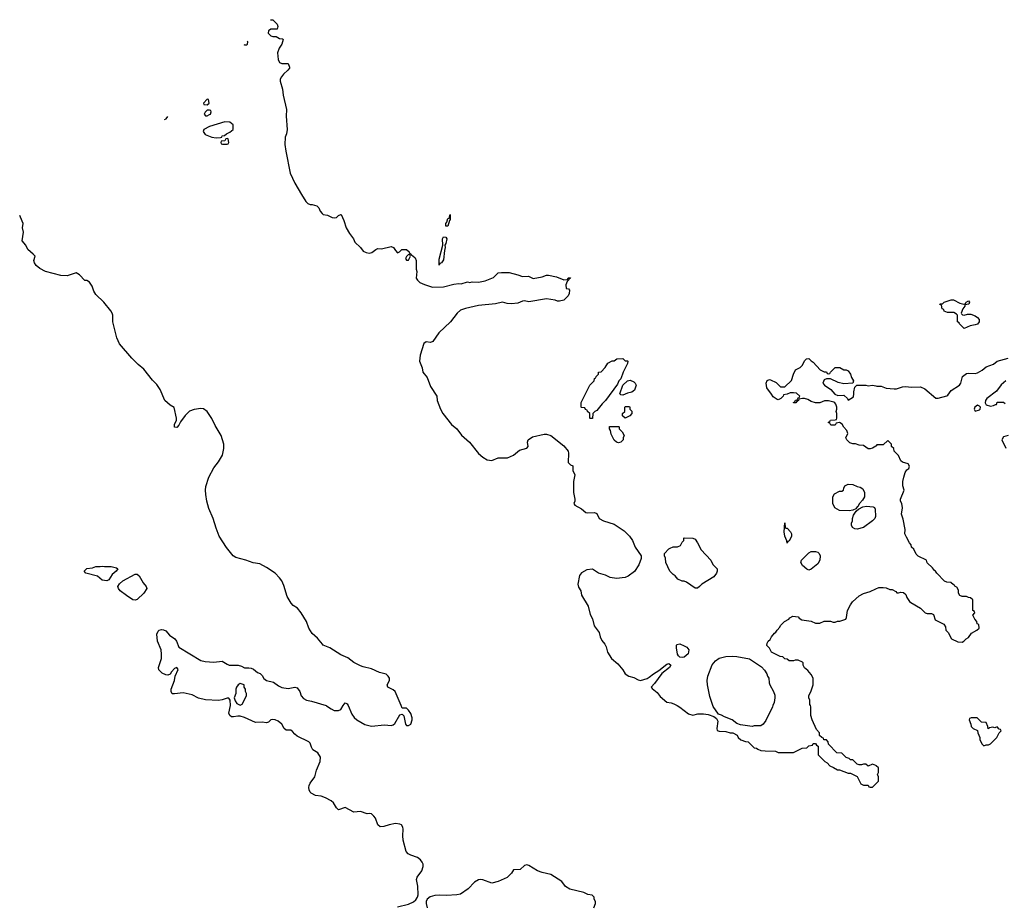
# Model space of a CAD drawing. Header units: inches. Extents: x 1889655 to 2052254, y 217972 to 431650.
# Tile 41 of 49: x 1942175 to 1951176, y 388183 to 396273. Entities that reach past the tile are written whole.
import ezdxf

# ---------------------------------------------------------------- set-up
doc = ezdxf.new("R2010")
doc.units = ezdxf.units.IN
doc.header["$MEASUREMENT"] = 0
for name, color, linetype in [('B9348', 7, 'Continuous'), ('B9349', 7, 'Continuous'), ('B9358', 7, 'Continuous'), ('B9359', 7, 'Continuous')]:
    doc.layers.add(name, color=color, linetype=linetype)

msp = doc.modelspace()

# ---------------------------------------------------------------- linework, layer by layer
at = {"layer": 'B9348', "color": 6, "elevation": 200}
for points in [[(1945630, 388160.5), (1945730, 388184.4), (1945774, 388206), (1945795.8, 388224.2), (1945811.5, 388248.5), (1945818.4, 388270), (1945815.1, 388350), (1945802.9, 388410), (1945808.3, 388431.7), (1945851.4, 388488.6), (1945862, 388530), (1945862, 388550), (1945855.1, 388570), (1945839.3, 388590), (1945810, 388612), (1945750, 388632.3), (1945725.4, 388645.4), (1945707.2, 388667.2), (1945681.2, 388770), (1945676, 388810), (1945679.3, 388870), (1945676, 388890), (1945665.2, 388910), (1945650, 388917.6), (1945610, 388921.6), (1945552, 388910), (1945505.2, 388894.8), (1945470, 388893.2), (1945449.3, 388910), (1945427, 388970), (1945413.6, 388990), (1945390, 389009.5), (1945370, 389013.6), (1945350, 389011.6), (1945290, 389032.8), (1945230, 389027.3), (1945150, 389069.5), (1945090, 389046.6), (1945070, 389066), (1945042.9, 389110), (1945020.9, 389130), (1944970, 389157.6), (1944930, 389170.8), (1944878.7, 389178.7), (1944839.7, 389199.7), (1944829.4, 389210), (1944820.9, 389230), (1944818, 389250), (1944822, 389270), (1944829.6, 389290), (1944871.5, 389350), (1944889.6, 389410.4), (1944921.2, 389490), (1944925.2, 389530), (1944899.3, 389570), (1944855.7, 389595.7), (1944841.3, 389621.3), (1944830, 389656.9), (1944816.9, 389670), (1944710, 389721.6), (1944690, 389738), (1944670, 389764.5), (1944654.3, 389774.3), (1944610, 389775.6), (1944592.1, 389792.1), (1944570, 389832), (1944538.8, 389858.8), (1944510, 389871.8), (1944490, 389874.5), (1944470.5, 389869.5), (1944450, 389849.4), (1944430, 389842), (1944390, 389847.6), (1944330, 389847), (1944230, 389892.3), (1944190, 389903.7), (1944170, 389904.5), (1944130, 389896.2), (1944110, 389898.4), (1944095.1, 389910), (1944086.3, 389930), (1944101.6, 390000)], [(1944977.7, 390000), (1944979.5, 389999.5), (1945021, 389970), (1945050, 389956.3), (1945090, 389955.5), (1945110, 389965.5), (1945132.5, 390000)], [(1945176.7, 390000), (1945210, 389920.7), (1945232.1, 389892.1), (1945257.3, 389870), (1945330, 389826.4), (1945390, 389813.4), (1945510, 389825.5), (1945570, 389819.1), (1945590, 389824.9), (1945603.3, 389836.7), (1945650, 389916), (1945670, 389922), (1945686, 389906), (1945701, 389830), (1945710, 389818), (1945730, 389818), (1945750, 389832), (1945764, 389870), (1945764, 389890), (1945750, 389928), (1945730, 389958), (1945710, 389978), (1945670, 389978), (1945660.8, 390000)], [(1948184.6, 390000), (1948210, 389986), (1948290, 389926), (1948327.3, 389912.7), (1948374.6, 389925.4), (1948425.4, 389925.4), (1948470, 389918), (1948522, 389902), (1948543.6, 389883.6), (1948556.9, 389856.9), (1948546.8, 389790), (1948551.3, 389771.3), (1948570, 389766), (1948630, 389764.7), (1948670, 389751.3), (1948694, 389750), (1948734, 389730), (1948742, 389710), (1948766.4, 389686.4), (1948810, 389671.3), (1948834, 389670), (1948890, 389614), (1948910, 389612), (1948922, 389602), (1948950, 389591.3), (1948990, 389586), (1949083.6, 389583.6), (1949110, 389572), (1949250, 389572), (1949328.4, 389611.6), (1949370, 389614), (1949390, 389634), (1949422, 389638), (1949430, 389654), (1949450, 389654), (1949458, 389638), (1949474, 389630), (1949474, 389550), (1949534, 389490), (1949556.9, 389476.9), (1949582, 389450), (1949615.3, 389435.3), (1949650, 389412), (1949670, 389412), (1949750, 389382), (1949770, 389382), (1949831.6, 389351.6), (1949865.4, 389285.4), (1949890, 389274), (1949930, 389274), (1949938, 389258), (1949950, 389254), (1949970, 389254), (1950000, 389284)], [(1949061.3, 390000), (1949058, 389990), (1948995.3, 389864.7), (1948972, 389830), (1948950, 389815.3), (1948890, 389815.3), (1948870, 389808), (1948763.1, 389823.1), (1948730, 389835.3), (1948688, 389870), (1948617.2, 389897.2), (1948590, 389914), (1948562, 389922), (1948513.6, 389993.6), (1948511.5, 390000)], [(1950000, 389452.7), (1949970, 389466), (1949930, 389448), (1949910, 389466), (1949890, 389466), (1949870, 389458), (1949850, 389458), (1949830, 389466), (1949790, 389506), (1949770, 389506), (1949756.4, 389516.4), (1949730, 389526), (1949690, 389566), (1949646, 389570), (1949567.3, 389647.3), (1949566, 389670), (1949550, 389686), (1949527.3, 389687.3), (1949522, 389702), (1949507.3, 389707.3), (1949487.3, 389727.3), (1949486, 389750), (1949460.4, 389780.4), (1949418, 389870), (1949408.7, 389910), (1949408.4, 389988.4), (1949402.8, 390000)], [(1947422, 388150), (1947438, 388190), (1947438, 388210), (1947428, 388230), (1947426, 388250), (1947407.3, 388267.3), (1947370, 388273.2), (1947331.3, 388291.3), (1947202.9, 388322.9), (1947165.6, 388345.6), (1947130, 388392.7), (1947030, 388457.2), (1946950, 388473.2), (1946910, 388489.2), (1946830, 388537.2), (1946810, 388544), (1946790, 388538), (1946750, 388502), (1946690, 388498), (1946670.7, 388469.3), (1946630, 388428.7), (1946548, 388392), (1946490, 388378), (1946410, 388406.6), (1946390, 388409.3), (1946370, 388406), (1946333.2, 388386.8), (1946276.1, 388323.9), (1946203.8, 388276.2), (1946170, 388269.5), (1946076.2, 388263.8), (1946010, 388267.3), (1945970, 388263.1), (1945927.3, 388252.7), (1945899.3, 388230), (1945890.4, 388210), (1945890.4, 388190), (1945900.4, 388150)]]:
    msp.add_lwpolyline(points, dxfattribs=at)
at = {"layer": 'B9349', "color": 6, "elevation": 200}
for points in [[(1944467.5, 396272.7), (1944470, 396272), (1944490, 396272), (1944530, 396232), (1944536, 396210), (1944530, 396186), (1944470, 396185.1), (1944450.6, 396170), (1944445.5, 396150), (1944470, 396125.5), (1944490, 396119.1), (1944518, 396118), (1944550, 396102), (1944578, 396098), (1944582, 396090), (1944571.3, 396050), (1944547.1, 396012.9), (1944531, 395970), (1944538, 395910), (1944550, 395882), (1944570, 395872), (1944630, 395871.3), (1944639.8, 395839.8), (1944641, 395830), (1944626, 395810), (1944586, 395774), (1944566.8, 395750), (1944557.3, 395730), (1944557.3, 395710), (1944576.7, 395636.7), (1944583.8, 395583.8), (1944614, 395450), (1944610.7, 395390), (1944619.1, 395270), (1944614, 395230), (1944601.6, 395198.4), (1944599.5, 395130), (1944607, 395070), (1944648.7, 394870), (1944690, 394778.8), (1944750, 394674.8), (1944790, 394611.3), (1944810, 394592), (1944830, 394582), (1944850, 394582), (1944890, 394571.3), (1944910, 394552), (1944922, 394522), (1944939.6, 394499.6), (1944950, 394492), (1944990, 394484.7), (1945030, 394464.7), (1945050, 394461), (1945070, 394464.7), (1945090, 394482), (1945110, 394492), (1945114, 394490), (1945137.1, 394437.1), (1945159.1, 394370), (1945190, 394318), (1945226, 394270), (1945238, 394238), (1945290, 394190.7), (1945316.2, 394156.2), (1945342.3, 394142.3), (1945370, 394138.7), (1945395.2, 394144.8), (1945430, 394172.4), (1945450, 394179.5), (1945482.7, 394177.3), (1945570, 394197.3), (1945592, 394190), (1945610, 394162), (1945630, 394142), (1945646, 394150), (1945668.4, 394171.6), (1945711.6, 394171.6), (1945734, 394150), (1945738, 394138), (1945754, 394130), (1945758, 394118), (1945770, 394114), (1945790, 394094), (1945798, 394070), (1945798, 393990), (1945804.7, 393970), (1945798, 393910), (1945810.8, 393890), (1945834, 393870), (1945874.8, 393850), (1945950, 393827.2), (1946050.4, 393830.4), (1946144.7, 393855.3), (1946190, 393861.3), (1946210, 393857.6), (1946270, 393875.3), (1946290, 393870.3), (1946310, 393874.9), (1946370, 393873.7), (1946430, 393884.2), (1946506, 393914), (1946550, 393958.8), (1946578.6, 393961.4), (1946650, 393960.5), (1946730, 393940.5), (1946770, 393925.5), (1946827.3, 393927.3), (1946870, 393906), (1946950, 393921), (1946990, 393938), (1947010, 393938), (1947081.4, 393921.4), (1947150, 393894), (1947182, 393898), (1947190, 393911), (1947210, 393912), (1947206, 393906), (1947194, 393906), (1947194, 393894), (1947181, 393879), (1947166.8, 393846.8), (1947170, 393814), (1947192, 393812), (1947199.6, 393799.6), (1947198, 393770), (1947190, 393748), (1947150, 393709), (1947110, 393698), (1947090, 393698), (1947070, 393708), (1946990, 393719.3), (1946830, 393692.7), (1946790, 393701.2), (1946770, 393699.3), (1946730, 393680.7), (1946670, 393674.5), (1946630, 393677), (1946590, 393689.4), (1946525.1, 393674.9), (1946370, 393658), (1946249, 393631), (1946205.1, 393614.9), (1946174.9, 393590), (1946114, 393510), (1946006, 393410), (1945951, 393329), (1945930, 393320.4), (1945890, 393326.3), (1945870, 393312.7), (1945836.5, 393203.5), (1945831, 393150), (1945834.6, 393134.6), (1945855.5, 393090), (1945860.7, 393050), (1945900.5, 393000.5), (1945930, 392918), (1945986.8, 392830), (1945990.8, 392790), (1946022.8, 392710), (1946044, 392670), (1946123, 392570), (1946171.5, 392531.5), (1946214.4, 392474.4), (1946287.7, 392410), (1946370, 392306.8), (1946410, 392271), (1946447.3, 392247.3), (1946490, 392242.8), (1946550, 392266), (1946635.3, 392264.7), (1946690, 392292), (1946743.7, 392336.3), (1946810, 392354.8), (1946822.7, 392370), (1946817.2, 392410), (1946822, 392430), (1946862, 392458), (1946970, 392484), (1946990, 392484), (1947030, 392470.7), (1947150, 392377.3), (1947188.1, 392328.1), (1947193, 392310), (1947190, 392222), (1947210, 392202), (1947231.6, 392191.6), (1947232, 392150), (1947251, 392111), (1947238.8, 392050), (1947237.3, 391990), (1947238.8, 391950), (1947251, 391889), (1947251.3, 391868.7), (1947242, 391850), (1947250, 391834), (1947310, 391798.8), (1947350, 391766.8), (1947370, 391762.8), (1947430, 391766), (1947450, 391758), (1947472, 391710), (1947510.9, 391690.9), (1947610, 391658.8), (1947699.9, 391599.9), (1947750.4, 391550.4), (1947776.3, 391510), (1947802, 391450), (1947854.8, 391370), (1947855.3, 391344.7), (1947833.7, 391286.3), (1947794.4, 391225.6), (1947736.3, 391183.7), (1947710, 391173.2), (1947630, 391161.2), (1947572.9, 391172.9), (1947530, 391194), (1947466, 391210), (1947410, 391248.7), (1947358, 391242), (1947310, 391215.3), (1947291.3, 391190), (1947276.3, 391110), (1947283.4, 391083.4), (1947306, 391050), (1947311.3, 391010), (1947371, 390910), (1947390, 390834), (1947410, 390794), (1947426, 390730), (1947471.3, 390670), (1947481, 390630), (1947496.9, 390596.9), (1947523.5, 390563.5), (1947536.8, 390536.8), (1947547.9, 390487.9), (1947586, 390430), (1947641.4, 390381.4), (1947687.9, 390327.9), (1947711.3, 390290), (1947742, 390270), (1947790, 390257.3), (1947830, 390234.8), (1947850.7, 390230.7), (1947910, 390249.1), (1947930, 390260.2), (1947968.5, 390291.5), (1948018.8, 390321.2), (1948090, 390378), (1948110, 390386.8), (1948126.8, 390370), (1948115.5, 390350), (1948046, 390294), (1947977.8, 390202.2), (1947947.3, 390170), (1947955.3, 390155.3), (1948001.4, 390121.4), (1948030, 390084.7), (1948091.1, 390031.1), (1948130, 390026), (1948155.9, 390015.9), (1948184.6, 390000)], [(1944224.5, 396045.3), (1944230, 396042), (1944250, 396042), (1944258, 396050), (1944259, 396070), (1944257.2, 396076.2)], [(1943498.1, 395359.9), (1943512.9, 395367.1), (1943528.1, 395388.2)], [(1945660.8, 390000), (1945606.6, 390130), (1945590, 390144.5), (1945541.2, 390170), (1945532.7, 390190), (1945555.1, 390230), (1945555.1, 390250), (1945543.7, 390270), (1945526.5, 390286.5), (1945463.6, 390303.6), (1945390, 390335.8), (1945313.8, 390353.8), (1945290, 390364.5), (1945230, 390396), (1945176.1, 390436.1), (1945110, 390463.7), (1945010, 390529.6), (1944950, 390553.6), (1944941.6, 390561.6), (1944896.1, 390616.1), (1944850, 390659.3), (1944818.4, 390710), (1944797.6, 390770), (1944747.8, 390850), (1944713.5, 390890), (1944675, 390915), (1944656.2, 390936.2), (1944619, 390999), (1944590, 391097.6), (1944570, 391140.5), (1944550, 391169.7), (1944509.7, 391210), (1944430, 391264.2), (1944370, 391298), (1944310, 391306.6), (1944242, 391330), (1944150, 391353.6), (1944126.6, 391370), (1944066.7, 391446.7), (1943999.3, 391550), (1943970, 391622), (1943943.7, 391710), (1943902.7, 391802.7), (1943884.5, 391870), (1943876.2, 391930), (1943872, 391970), (1943875.9, 392004.1), (1943904.5, 392090), (1943950, 392176), (1943992.3, 392230), (1944029.5, 392290), (1944040.5, 392350), (1944040.5, 392390), (1944015.8, 392470), (1943961.1, 392561.1), (1943930, 392626.6), (1943890, 392689.3), (1943854.9, 392714.9), (1943830, 392718), (1943770, 392709.4), (1943728.6, 392691.4), (1943687, 392653), (1943645.5, 392594.5), (1943630, 392564), (1943610, 392542), (1943590, 392548), (1943589.6, 392570), (1943607.3, 392610), (1943607.6, 392630), (1943585.6, 392725.6), (1943550, 392749.2), (1943502.7, 392790), (1943459.5, 392890), (1943430, 392937.2), (1943390, 392976), (1943310, 393076.2), (1943258.8, 393118.8), (1943198.6, 393178.6), (1943087, 393310), (1943062.7, 393362.7), (1943025.6, 393510), (1943026, 393570), (1943019.3, 393590), (1943009, 393610), (1942942.7, 393690), (1942870, 393761.2), (1942852.3, 393790), (1942836.6, 393836.6), (1942812.5, 393872.5), (1942790, 393888.7), (1942770, 393889.2), (1942721, 393941), (1942690, 393958), (1942610, 393929), (1942550, 393932.7), (1942410, 393969.3), (1942358.9, 393998.9), (1942324.8, 394024.8), (1942309.2, 394050), (1942305.2, 394070), (1942315.3, 394110), (1942299, 394130), (1942250, 394172.3), (1942229.7, 394209.7), (1942196, 394250), (1942209.3, 394330), (1942201.2, 394370), (1942205.1, 394410), (1942198.4, 394430), (1942174.8, 394482.2)], [(1950000, 392374.1), (1949970, 392355.3), (1949950, 392348), (1949930, 392348), (1949890, 392378), (1949850, 392382), (1949814.6, 392394.6), (1949790, 392395.3), (1949764.7, 392404.7), (1949735.3, 392430), (1949728, 392450), (1949746, 392490), (1949736.4, 392516.4), (1949710, 392546), (1949694.6, 392574.6), (1949670, 392588), (1949652.7, 392587.3), (1949638, 392582), (1949630, 392566), (1949590, 392566), (1949582, 392582), (1949566, 392590), (1949582, 392598), (1949588.4, 392611.6), (1949630, 392614), (1949642, 392618), (1949646, 392630), (1949646, 392670), (1949638, 392690), (1949646, 392710), (1949646, 392730), (1949636.4, 392756.4), (1949626, 392770), (1949616.4, 392776.4), (1949570, 392788), (1949550, 392788), (1949532.7, 392787.3), (1949490, 392768), (1949450, 392768), (1949410, 392782), (1949379, 392799), (1949350, 392808), (1949330, 392808), (1949298, 392802), (1949294, 392790), (1949278, 392782), (1949271.6, 392768.4), (1949250, 392768), (1949247.3, 392772.7), (1949262, 392778), (1949268, 392792), (1949282, 392798), (1949290, 392814), (1949302, 392818), (1949306, 392830), (1949276.4, 392856.4), (1949250, 392862), (1949219.6, 392860.4), (1949190, 392848), (1949158, 392842), (1949154, 392830), (1949132.7, 392807.3), (1949110, 392798), (1949100.4, 392800.4), (1949063.1, 392823.1), (1949048.9, 392848.9), (1949004.7, 392904.7), (1948998, 392950), (1949007.3, 392972.7), (1949030, 392982), (1949039.6, 392979.6), (1949090, 392954), (1949130, 392914), (1949170, 392914), (1949230, 392974), (1949248, 393030), (1949268, 393070), (1949308.4, 393091.6), (1949330, 393114), (1949348.4, 393151.6), (1949367.3, 393172.7), (1949390, 393174), (1949411.6, 393151.6), (1949430, 393142), (1949494, 393070), (1949530, 393054), (1949550, 393054), (1949558, 393038), (1949570, 393034), (1949582, 393038), (1949586, 393050), (1949630, 393091.3), (1949671.1, 393091.1), (1949710, 393072), (1949730, 393072), (1949750, 393062), (1949770.7, 393030.7), (1949779.8, 392999.8), (1949798, 392970), (1949792, 392948), (1949710, 392942.7), (1949656.5, 392956.5), (1949587.3, 392987.3), (1949550, 392988.7), (1949530, 392978), (1949518, 392950), (1949532, 392930), (1949590, 392891), (1949626.8, 392846.8), (1949655.3, 392835.3), (1949710, 392838), (1949742, 392810), (1949750, 392794), (1949796, 392824), (1949801.2, 392850), (1949799.3, 392870), (1949808.9, 392911.1), (1949828, 392932), (1949908.9, 392931.1), (1949930, 392926), (1949970, 392931), (1950000, 392924.3)], [(1949402.8, 390000), (1949398, 390010), (1949398, 390050), (1949388, 390070), (1949388, 390090), (1949410, 390134), (1949428, 390190), (1949428, 390250), (1949410, 390286), (1949380.4, 390320.4), (1949350, 390346), (1949338, 390370), (1949338, 390390), (1949330, 390398), (1949290, 390415.3), (1949265.4, 390414.6), (1949248.4, 390408.4), (1949208.4, 390408.4), (1949190, 390426), (1949170, 390428), (1949150, 390446), (1949128.4, 390448.4), (1949048.9, 390488.9), (1949030, 390526), (1949006, 390550), (1949008, 390570), (1949018, 390590), (1949034.6, 390605.4), (1949048, 390630), (1949076.4, 390663.6), (1949088.4, 390671.6), (1949098, 390690), (1949123.1, 390716.9), (1949130, 390734), (1949166, 390770), (1949206, 390790), (1949216.4, 390803.6), (1949243.1, 390816.9), (1949290, 390812), (1949299.6, 390799.6), (1949323.6, 390783.6), (1949410, 390772), (1949450, 390754), (1949490, 390754), (1949530, 390772), (1949588.4, 390771.6), (1949610, 390764.7), (1949630, 390764.7), (1949650, 390772), (1949672.7, 390772.7), (1949726, 390790), (1949733.6, 390806.4), (1949744, 390870), (1949770, 390922), (1949788.7, 390950), (1949850, 391004.7), (1949890, 391026.8), (1949950, 391042.8), (1950000, 391066.7)], [(1944101.6, 390000), (1944102, 390002), (1944098, 390050), (1944087.3, 390067.3), (1944070, 390068), (1944026.4, 390053.6), (1943992.1, 390047.9), (1943872, 390052), (1943809.6, 390069.6), (1943750, 390099.5), (1943670, 390118.7), (1943590, 390107.3), (1943569.5, 390109.5), (1943558.4, 390130), (1943558.7, 390150), (1943588.7, 390228.7), (1943597.2, 390270), (1943624, 390330), (1943610, 390348.7), (1943590, 390339.3), (1943562.8, 390310), (1943550.8, 390289.2), (1943530, 390279), (1943510, 390282.7), (1943477.6, 390297.6), (1943448, 390328), (1943445.1, 390350), (1943471.1, 390430), (1943472.6, 390470), (1943468.4, 390510), (1943434.5, 390590), (1943427.1, 390652.9), (1943439.7, 390680.3), (1943450.9, 390689.1), (1943470, 390696.5), (1943490, 390692.7), (1943510, 390682.7), (1943543.1, 390643.1), (1943593.4, 390610), (1943607.4, 390590), (1943630, 390536), (1943830, 390414), (1943870, 390404), (1943950, 390398), (1944025.4, 390405.4), (1944070, 390378), (1944090, 390371.3), (1944170.9, 390370.9), (1944202, 390362), (1944230, 390346), (1944270, 390347.3), (1944290, 390342), (1944312.1, 390332.1), (1944350, 390302.8), (1944372.8, 390292.8), (1944390, 390276), (1944406.9, 390246.9), (1944430, 390230.6), (1944495.6, 390215.6), (1944540.5, 390180.5), (1944570, 390166), (1944630, 390157), (1944690, 390170.4), (1944710, 390163), (1944734.9, 390130), (1944748.5, 390090), (1944770, 390064.2), (1944796, 390050), (1944842.5, 390042.5), (1944977.7, 390000)], [(1948511.5, 390000), (1948484.1, 390084.1), (1948462, 390190), (1948459.5, 390230), (1948464.5, 390270), (1948505.4, 390374.6), (1948537.2, 390410), (1948570, 390434), (1948630, 390450.6), (1948690, 390453.4), (1948730.6, 390450.6), (1948846.8, 390426.8), (1948954.8, 390354.8), (1948983.5, 390323.5), (1949006, 390290), (1949011.1, 390271.1), (1949024.7, 390250), (1949026, 390210), (1949031.3, 390190), (1949064.7, 390130), (1949076.9, 390096.9), (1949078, 390070), (1949071.3, 390030), (1949061.3, 390000)], [(1945132.5, 390000), (1945150, 390026.8), (1945170, 390016), (1945176.7, 390000)]]:
    msp.add_lwpolyline(points, dxfattribs=at)
for points in [[(1943890, 395546), (1943854, 395510), (1943858, 395498), (1943890, 395494), (1943906, 395510), (1943902, 395542)], [(1943910, 395446), (1943890, 395446), (1943870, 395426), (1943862, 395410), (1943872.7, 395392.7), (1943890, 395392), (1943910, 395406), (1943918, 395410), (1943926, 395430), (1943922, 395442)], [(1944050, 395338), (1943910, 395295.6), (1943858, 395270), (1943852, 395250), (1943870, 395222), (1943930, 395198), (1943970, 395192), (1944010, 395194), (1944022, 395198), (1944026, 395210), (1944047.3, 395212.7), (1944066, 395230), (1944096.4, 395243.6), (1944126, 395270), (1944126, 395310), (1944096.4, 395336.4)], [(1944070, 395186), (1944058, 395182), (1944050, 395166), (1944018, 395162), (1944014, 395150), (1944018, 395138), (1944030, 395134), (1944070, 395134), (1944082, 395138), (1944086, 395150), (1944082, 395182)], [(1946070, 394384), (1946069.6, 394410), (1946079.5, 394420.5), (1946090, 394454), (1946102, 394458), (1946110, 394491.3), (1946110, 394446), (1946103.6, 394436.4), (1946090, 394386)], [(1946010, 394029.4), (1946010, 394082), (1946042, 394210), (1946040.9, 394270), (1946050, 394286), (1946070, 394284.7), (1946078.8, 394270), (1946070, 394226), (1946062, 394210), (1946064.7, 394190), (1946056.8, 394163.2), (1946050, 394078), (1946030, 394049.2), (1946016, 394044)], [(1945730, 394126), (1945710, 394106), (1945702, 394090), (1945710, 394074), (1945730, 394074), (1945746, 394110), (1945742, 394122)], [(1947710, 393154), (1947730, 393154), (1947734, 393150), (1947732, 393130), (1947691, 393050), (1947671, 392989), (1947652, 392970), (1947639.8, 392940.2), (1947530.6, 392789.4), (1947499.8, 392760.2), (1947450, 392698), (1947431.3, 392688.7), (1947414, 392670), (1947410, 392626), (1947390, 392626), (1947386, 392630), (1947386, 392670), (1947366, 392690), (1947362, 392702), (1947347.3, 392707.3), (1947342, 392722), (1947310, 392726), (1947308, 392730), (1947308.9, 392771.1), (1947386, 392930), (1947426, 392970), (1947428.4, 392991.6), (1947442, 392998), (1947446, 393010), (1947466, 393030), (1947466, 393050), (1947490, 393054), (1947528.4, 393091.6), (1947550, 393132), (1947590, 393154), (1947610, 393154), (1947632.7, 393172.7), (1947690, 393174)], [(1947690, 392838), (1947670, 392842), (1947662, 392850), (1947688, 392930), (1947730, 392971.3), (1947755.3, 392975.3), (1947790, 392962), (1947802, 392950), (1947811.3, 392930), (1947795.3, 392884.7), (1947770, 392868), (1947730, 392858), (1947710, 392848)], [(1947710, 392628), (1947686, 392650), (1947686, 392670), (1947706, 392690), (1947706, 392730), (1947710, 392734), (1947750, 392734), (1947754, 392730), (1947754, 392710), (1947771.6, 392691.6), (1947772, 392670), (1947754, 392650)], [(1947650, 392402), (1947630, 392408.7), (1947610, 392428), (1947583.1, 392483.1), (1947576.4, 392516.4), (1947567.3, 392532.7), (1947567.3, 392552.7), (1947650, 392554), (1947654, 392550), (1947654, 392530), (1947683.6, 392503.6), (1947702, 392470), (1947691.3, 392448.7), (1947690.7, 392429.3), (1947670, 392408.7)], [(1949757.3, 391782.7), (1949670, 391784), (1949628, 391810), (1949609, 391850), (1949608, 391910), (1949623.1, 391936.9), (1949670, 391962), (1949690, 391962), (1949706, 391970), (1949708, 391990), (1949718, 392010), (1949750, 392024.7), (1949790, 392021), (1949830, 392004.7), (1949858.8, 391998.8), (1949883.6, 391983.6), (1949898, 391950), (1949898, 391910), (1949879.8, 391880.2), (1949852, 391850), (1949838, 391822), (1949830, 391818), (1949819.8, 391800.2), (1949790, 391788.7)], [(1949830, 391615.3), (1949810, 391618), (1949788.7, 391630), (1949778, 391650), (1949778, 391670), (1949788, 391690), (1949788.7, 391710), (1949798, 391742), (1949822, 391778), (1949842, 391798), (1949881.2, 391818.8), (1949915.3, 391824.7), (1949978, 391818), (1949990.8, 391810.8), (1949995.3, 391795.3), (1949998, 391730), (1949992, 391710), (1949972, 391690), (1949890, 391628.7)], [(1949182, 391622), (1949190, 391622), (1949222, 391590), (1949232, 391570), (1949232, 391550), (1949225.4, 391534.6), (1949210, 391506), (1949198, 391502), (1949190, 391486), (1949187.3, 391507.3), (1949169.2, 391549.2), (1949164, 391590), (1949170, 391672), (1949174, 391630)], [(1948350, 391075.3), (1948270, 391128), (1948250, 391138), (1948230, 391138), (1948190, 391158), (1948168.4, 391188.4), (1948150, 391198), (1948118, 391230), (1948082, 391310), (1948078, 391350), (1948068, 391370), (1948068, 391390), (1948110, 391434), (1948120.4, 391439.6), (1948149, 391451), (1948188.7, 391451.3), (1948214.6, 391465.4), (1948230, 391494), (1948246, 391510), (1948246, 391530), (1948250, 391534), (1948330, 391532), (1948350, 391522), (1948371.3, 391490), (1948404.5, 391424.5), (1948492, 391330), (1948511.6, 391291.6), (1948551.3, 391250), (1948551.3, 391230), (1948544.7, 391210), (1948522, 391178), (1948410.5, 391109.5), (1948390, 391088.7), (1948370, 391075.3)], [(1949390, 391238), (1949370, 391248.7), (1949330, 391282), (1949315.3, 391310), (1949322, 391330), (1949390, 391398), (1949410, 391410.8), (1949450.9, 391410.9), (1949470, 391402), (1949482, 391390), (1949492, 391370), (1949491, 391330), (1949470, 391298), (1949410, 391248)], [(1942970, 391142), (1942930, 391147.6), (1942885.2, 391185.2), (1942778, 391210), (1942765.2, 391230), (1942790, 391253.4), (1942840.4, 391259.6), (1942870, 391271.3), (1942910, 391271.3), (1942930, 391276), (1942951.1, 391271.1), (1943010, 391271), (1943059.8, 391259.8), (1943072, 391250), (1943058, 391230), (1943021.6, 391198.4), (1942990, 391149.3)], [(1943230, 390963.7), (1943210, 390967.3), (1943150, 391006.6), (1943092.3, 391050), (1943078, 391070), (1943073.2, 391090), (1943086.6, 391113.4), (1943117.5, 391142.5), (1943230, 391202.8), (1943250, 391201), (1943267.1, 391187.1), (1943303, 391123), (1943332, 391090), (1943338, 391070), (1943310.7, 391029.3), (1943250, 390969.2)], [(1948230, 390439.3), (1948210, 390442.7), (1948196.2, 390456.2), (1948189.2, 390470), (1948179, 390530), (1948178, 390550), (1948182, 390558), (1948210, 390564.7), (1948250, 390547.3), (1948273.4, 390533.4), (1948290.6, 390510.6), (1948286.8, 390473.2), (1948250, 390444)], [(1944190, 390202), (1944172, 390190), (1944158, 390170), (1944151.3, 390150), (1944152, 390110), (1944134, 390070), (1944143.6, 390043.6), (1944159.6, 390019.6), (1944190, 390004.7), (1944210, 390014), (1944248, 390090), (1944248, 390110), (1944238, 390130), (1944238, 390150), (1944228.4, 390168.4), (1944226, 390190)]]:
    msp.add_lwpolyline(points, close=True, dxfattribs=at)
at = {"layer": 'B9358', "color": 6, "elevation": 200}
msp.add_lwpolyline([(1950927.3, 389887.3), (1950872.7, 389887.3), (1950858, 389882), (1950854, 389870), (1950871.3, 389831.3), (1950872, 389810), (1950890, 389792), (1950931.6, 389771.6), (1950932.7, 389752.7), (1950952, 389710), (1950952, 389690), (1950971.6, 389651.6), (1950990, 389634), (1951010, 389642), (1951030, 389642), (1951050, 389652), (1951108, 389710), (1951128.4, 389751.6), (1951146, 389770), (1951142, 389782), (1951130, 389786), (1951110, 389806), (1951090, 389798), (1951070, 389802), (1951042, 389798), (1951028, 389788), (1951026, 389810), (1951010, 389846), (1950968.4, 389848.4)], close=True, dxfattribs=at)
msp.add_lwpolyline([(1950000, 389284), (1950026, 389310), (1950026, 389350), (1950018, 389370), (1950026, 389390), (1950026, 389430), (1950006, 389450), (1950000, 389452.7)], dxfattribs=at)
at = {"layer": 'B9359', "color": 6, "elevation": 200}
for points in [[(1950807.3, 393672.7), (1950822, 393678), (1950826, 393690), (1950850, 393702), (1950858, 393690), (1950851.3, 393670), (1950814, 393666), (1950814, 393654), (1950798, 393630), (1950782, 393590), (1950783.6, 393583.6), (1950792.7, 393572.7), (1950810, 393572), (1950840.2, 393579.8), (1950870, 393581), (1950910, 393564.7), (1950930.7, 393550.7), (1950944.7, 393530), (1950944.7, 393510), (1950930, 393489), (1950910, 393481.2), (1950865.4, 393474.6), (1950810, 393448), (1950766, 393490), (1950762, 393502), (1950748.4, 393508.4), (1950748, 393570), (1950740.4, 393580.4), (1950713.6, 393593.6), (1950656.4, 393596.4), (1950627.3, 393607.3), (1950622, 393622), (1950607.3, 393627.3), (1950602, 393662), (1950587.3, 393667.3), (1950590, 393674), (1950610, 393674), (1950626, 393690), (1950690, 393711), (1950710, 393711), (1950770, 393681)], [(1950930, 392748), (1950906, 392730), (1950901, 392710), (1950910, 392692), (1950950, 392706), (1950955.3, 392710), (1950958, 392730), (1950950, 392738)]]:
    msp.add_lwpolyline(points, close=True, dxfattribs=at)
for points in [[(1950000, 392924.3), (1950010, 392922), (1950050, 392922), (1950096.4, 392903.6), (1950170, 392898), (1950190, 392898), (1950244.7, 392915.3), (1950270, 392918.8), (1950330, 392911), (1950410, 392916), (1950450, 392896), (1950550, 392811.3), (1950570, 392811), (1950650, 392832), (1950660.4, 392839.6), (1950690, 392882), (1950766, 392930), (1950778, 392950), (1950795.3, 393010), (1950830, 393036), (1950850, 393041), (1950910, 393038), (1950930, 393044.7), (1950973.6, 393066.4), (1951010, 393098), (1951076, 393124), (1951110, 393151), (1951210, 393178)], [(1951190.4, 392969.6), (1951146.2, 392933.8), (1951103.4, 392876.6), (1951016, 392810), (1951002.8, 392790), (1951001, 392770), (1951011, 392751), (1951050, 392738), (1951076.4, 392743.6), (1951094, 392754), (1951106, 392754), (1951110, 392774), (1951170, 392774), (1951183.6, 392763.6)], [(1951212, 392470), (1951170, 392458), (1951152, 392430), (1951190, 392354)], [(1950000, 391066.7), (1950030, 391081), (1950070, 391081), (1950096.9, 391076.9), (1950130, 391062), (1950150, 391062), (1950183.6, 391043.6), (1950192.7, 391032.7), (1950210, 391032), (1950230, 391038), (1950255.3, 391035.3), (1950275.3, 391015.3), (1950284.7, 390990), (1950310, 390952), (1950322, 390942), (1950410.9, 390890.9), (1950454, 390850), (1950470, 390842), (1950510, 390842), (1950530, 390832), (1950545.4, 390785.4), (1950623.6, 390743.6), (1950639.6, 390719.6), (1950642, 390690), (1950662, 390670), (1950694, 390610), (1950750, 390584.7), (1950790, 390582), (1950806, 390590), (1950826, 390610), (1950850, 390622), (1950876.4, 390663.6), (1950926, 390690), (1950946, 390710), (1950942, 390742), (1950927.3, 390747.3), (1950926, 390770), (1950906, 390790), (1950888.9, 390828.9), (1950906, 390850), (1950902, 390862), (1950888, 390870), (1950887.3, 390967.3), (1950867.3, 390987.3), (1950850, 390988), (1950830, 390998), (1950790, 390998), (1950770, 391008), (1950758, 391030), (1950756.4, 391056.4), (1950742, 391082), (1950726, 391090), (1950722, 391102), (1950710, 391106), (1950687.3, 391127.3), (1950650, 391128.7), (1950630, 391138), (1950558, 391210), (1950548.4, 391228.4), (1950536.4, 391236.4), (1950520.4, 391260.4), (1950470, 391306), (1950466, 391330), (1950390, 391366), (1950370, 391386), (1950348, 391430), (1950328, 391450), (1950326, 391470), (1950308.4, 391488.4), (1950280.4, 391540.4), (1950268, 391570), (1950268.4, 391611.6), (1950250, 391706), (1950235.3, 391750), (1950244, 391810), (1950238, 391850), (1950228, 391870), (1950228.4, 391888.4), (1950262, 391970), (1950248, 392010), (1950248.9, 392048.9), (1950257.2, 392090), (1950269.5, 392130.5), (1950284.5, 392155.5), (1950302, 392170), (1950308.7, 392190), (1950298, 392210), (1950245.2, 392225.2), (1950230, 392238), (1950208.4, 392288.4), (1950168.4, 392328.4), (1950166, 392350), (1950146, 392370), (1950146, 392390), (1950110, 392426), (1950070, 392386), (1950010, 392386), (1950003.6, 392376.4), (1950000, 392374.1)]]:
    msp.add_lwpolyline(points, dxfattribs=at)

doc.saveas('drawing.dxf')
